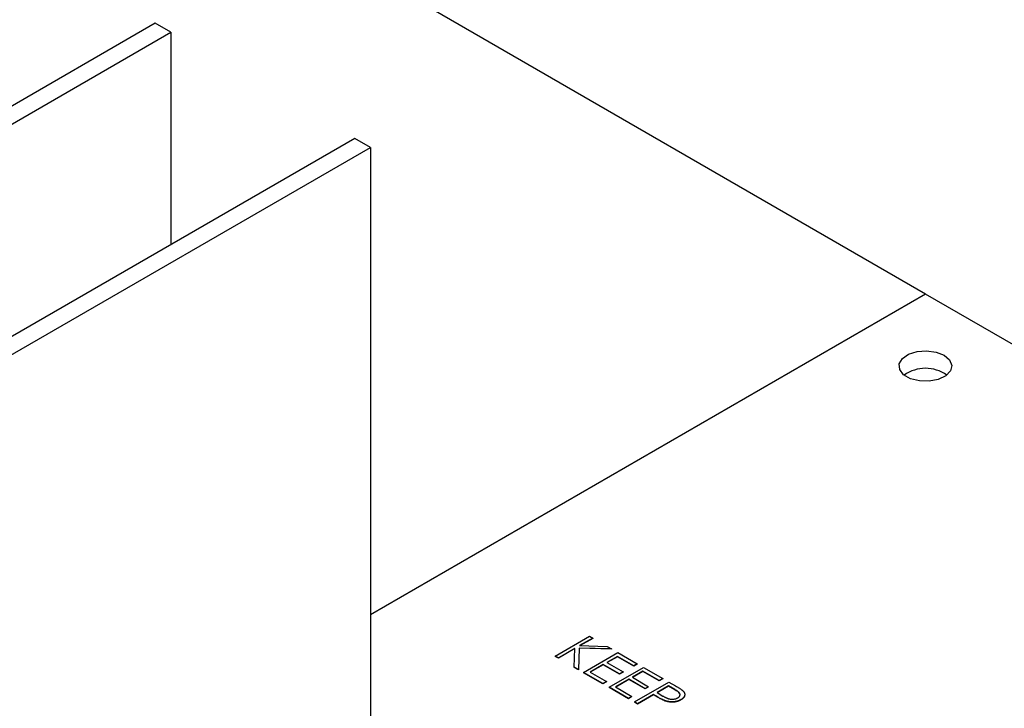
# Model space of a CAD drawing. Header units: millimetres. Extents: x 0 to 1576, y 0 to 1348.
# Tile 45 of 46: x 1337 to 1407, y 1154 to 1203. Entities that reach past the tile are written whole.
import ezdxf

# ---------------------------------------------------------------- set-up
doc = ezdxf.new("R2010")
doc.units = ezdxf.units.MM
doc.linetypes.add('SLD-Solid', pattern=[0])
doc.layers.add('SLD-0', color=179, linetype='SLD-Solid')

msp = doc.modelspace()

# ---------------------------------------------------------------- linework, layer by layer
at = {"layer": 'SLD-0', "color": 7, "linetype": 'SLD-Solid', "lineweight": 25}
for p, q in [((1401.806, 1183.518), (1290.453, 1247.801)), ((1346.336, 1203.016), (1261.201, 1153.868)), ((1347.459, 1202.368), (1346.336, 1203.016)), ((1262.323, 1153.22), (1347.459, 1202.368)), ((1347.459, 1202.368), (1347.459, 1187.075)), ((1360.705, 1194.721), (1275.569, 1145.574)), ((1361.827, 1194.073), (1360.705, 1194.721)), ((1276.691, 1144.926), (1361.827, 1194.073)), ((1361.827, 1194.073), (1361.827, 1118.641)), ((1401.808, 1183.519), (1361.827, 1160.438)), ((1462.874, 1148.266), (1401.808, 1183.519)), ((1401.203, 1179.377), (1401.896, 1179.433)), ((1401.896, 1179.433), (1402.577, 1179.341)), ((1399.921, 1178.487), (1400.144, 1178.87)), ((1400.144, 1178.87), (1400.591, 1179.181)), ((1400.591, 1179.181), (1401.203, 1179.377)), ((1402.577, 1179.341), (1403.155, 1179.112)), ((1403.155, 1179.112), (1403.551, 1178.779)), ((1403.551, 1178.779), (1403.711, 1178.386)), ((1399.954, 1178.083), (1399.921, 1178.487)), ((1400.236, 1177.713), (1399.954, 1178.083)), ((1403.614, 1177.985), (1403.274, 1177.632)), ((1403.711, 1178.386), (1403.614, 1177.985)), ((1400.731, 1177.427), (1400.236, 1177.713)), ((1401.372, 1177.264), (1400.731, 1177.427)), ((1402.735, 1177.374), (1402.071, 1177.246)), ((1403.274, 1177.632), (1402.735, 1177.374)), ((1402.071, 1177.246), (1401.372, 1177.264)), ((1375.145, 1157.46), (1377.62, 1158.889)), ((1377.62, 1158.889), (1377.842, 1158.761)), ((1377.842, 1158.761), (1376.9, 1158.217)), ((1376.9, 1158.217), (1378.874, 1158.165)), ((1377.842, 1158.74), (1376.934, 1158.216)), ((1377.842, 1158.761), (1377.842, 1158.74)), ((1378.874, 1158.165), (1379.191, 1157.982)), ((1375.368, 1157.332), (1375.145, 1157.46)), ((1375.145, 1157.46), (1375.145, 1157.439)), ((1375.368, 1157.311), (1375.145, 1157.439)), ((1376.562, 1158.021), (1375.368, 1157.332)), ((1376.561, 1158), (1375.368, 1157.311)), ((1376.515, 1156.669), (1376.562, 1158.021)), ((1376.864, 1158.043), (1376.811, 1156.499)), ((1376.864, 1158.022), (1376.811, 1156.478)), ((1379.191, 1157.982), (1376.864, 1158.043)), ((1376.864, 1158.043), (1376.864, 1158.022)), ((1379.191, 1157.961), (1376.864, 1158.022)), ((1377.176, 1156.288), (1379.651, 1157.717)), ((1379.619, 1157.442), (1378.858, 1157.002)), ((1379.619, 1157.421), (1378.876, 1156.992)), ((1379.191, 1157.982), (1379.191, 1157.961)), ((1380.793, 1156.764), (1379.619, 1157.442)), ((1379.619, 1157.442), (1379.619, 1157.421)), ((1380.793, 1156.743), (1379.619, 1157.421)), ((1379.651, 1157.717), (1381.047, 1156.911)), ((1375.368, 1157.332), (1375.368, 1157.311)), ((1378.604, 1156.856), (1377.652, 1156.306)), ((1378.604, 1156.835), (1377.67, 1156.296)), ((1379.778, 1156.178), (1378.604, 1156.856)), ((1378.604, 1156.856), (1378.604, 1156.835)), ((1379.778, 1156.157), (1378.604, 1156.835)), ((1378.858, 1157.002), (1380.032, 1156.325)), ((1381.047, 1156.911), (1380.793, 1156.764)), ((1381.047, 1156.89), (1380.793, 1156.743)), ((1380.793, 1156.764), (1380.793, 1156.743)), ((1381.047, 1156.911), (1381.047, 1156.89)), ((1376.515, 1156.669), (1376.515, 1156.649)), ((1376.811, 1156.499), (1376.515, 1156.669)), ((1376.811, 1156.478), (1376.515, 1156.649)), ((1376.811, 1156.499), (1376.811, 1156.478)), ((1378.572, 1155.482), (1377.176, 1156.288)), ((1377.176, 1156.288), (1377.176, 1156.267)), ((1378.572, 1155.461), (1377.176, 1156.267)), ((1377.652, 1156.306), (1378.826, 1155.628)), ((1379.016, 1155.226), (1381.491, 1156.654)), ((1380.032, 1156.325), (1379.778, 1156.178)), ((1380.032, 1156.304), (1379.778, 1156.157)), ((1379.778, 1156.178), (1379.778, 1156.157)), ((1380.032, 1156.325), (1380.032, 1156.304)), ((1381.46, 1156.379), (1380.698, 1155.94)), ((1381.46, 1156.359), (1380.716, 1155.929)), ((1382.634, 1155.702), (1381.46, 1156.379)), ((1381.46, 1156.379), (1381.46, 1156.359)), ((1382.634, 1155.681), (1381.46, 1156.359)), ((1381.491, 1156.654), (1382.887, 1155.848)), ((1378.826, 1155.628), (1378.572, 1155.482)), ((1378.826, 1155.608), (1378.572, 1155.461)), ((1378.572, 1155.482), (1378.572, 1155.461)), ((1378.826, 1155.628), (1378.826, 1155.608)), ((1380.444, 1155.793), (1379.492, 1155.244)), ((1380.444, 1155.773), (1379.51, 1155.233)), ((1381.618, 1155.116), (1380.444, 1155.793)), ((1380.444, 1155.793), (1380.444, 1155.773)), ((1381.618, 1155.095), (1380.444, 1155.773)), ((1380.698, 1155.94), (1381.872, 1155.262)), ((1380.857, 1154.163), (1383.332, 1155.592)), ((1383.3, 1155.317), (1382.475, 1154.841)), ((1383.3, 1155.296), (1382.493, 1154.83)), ((1382.887, 1155.848), (1382.634, 1155.702)), ((1382.887, 1155.828), (1382.634, 1155.681)), ((1382.634, 1155.702), (1382.634, 1155.681)), ((1382.887, 1155.848), (1382.887, 1155.828)), ((1383.752, 1155.056), (1383.3, 1155.317)), ((1383.3, 1155.317), (1383.3, 1155.296)), ((1383.752, 1155.035), (1383.3, 1155.296)), ((1383.332, 1155.592), (1383.817, 1155.312)), ((1380.412, 1154.42), (1379.016, 1155.226)), ((1379.016, 1155.226), (1379.016, 1155.205)), ((1380.412, 1154.399), (1379.016, 1155.205)), ((1379.492, 1155.244), (1380.666, 1154.566)), ((1382.221, 1154.694), (1381.079, 1154.035)), ((1382.221, 1154.674), (1381.079, 1154.014)), ((1381.872, 1155.262), (1381.618, 1155.116)), ((1381.872, 1155.241), (1381.618, 1155.095)), ((1381.618, 1155.116), (1381.618, 1155.095)), ((1381.872, 1155.262), (1381.872, 1155.241)), ((1382.398, 1154.592), (1382.221, 1154.694)), ((1382.221, 1154.694), (1382.221, 1154.674)), ((1382.398, 1154.571), (1382.221, 1154.674)), ((1382.398, 1154.592), (1382.398, 1154.571)), ((1382.475, 1154.841), (1382.903, 1154.588)), ((1383.752, 1155.056), (1383.752, 1155.035)), ((1380.666, 1154.566), (1380.412, 1154.42)), ((1380.666, 1154.545), (1380.412, 1154.399)), ((1380.412, 1154.42), (1380.412, 1154.399)), ((1380.666, 1154.566), (1380.666, 1154.545)), ((1381.079, 1154.035), (1380.857, 1154.163)), ((1380.857, 1154.163), (1380.857, 1154.142)), ((1381.079, 1154.014), (1380.857, 1154.142)), ((1381.079, 1154.035), (1381.079, 1154.014)), ((1383.069, 1154.252), (1383.069, 1154.231)), ((1384.191, 1154.329), (1384.191, 1154.309))]:
    msp.add_line(p, q, dxfattribs=at)
msp.add_arc((1401.808, 1175.493), 2.681, 54.93339, 125.06661, dxfattribs=at)
for points, knots in [([(1383.817, 1155.312), (1383.85, 1155.292), (1383.914, 1155.255), (1384.004, 1155.201), (1384.084, 1155.151), (1384.155, 1155.106), (1384.217, 1155.065), (1384.268, 1155.028), (1384.31, 1154.996), (1384.333, 1154.974), (1384.343, 1154.965)], [0, 0, 0, 0, 0.1769558, 0.3390551, 0.4863182, 0.6187809, 0.7356188, 0.8387425, 0.9264571, 1, 1, 1, 1]), ([(1383.069, 1154.252), (1383.05, 1154.259), (1383.009, 1154.274), (1382.945, 1154.302), (1382.873, 1154.336), (1382.793, 1154.376), (1382.706, 1154.421), (1382.61, 1154.472), (1382.506, 1154.53), (1382.435, 1154.571), (1382.398, 1154.592)], [0, 0, 0, 0, 0.075173, 0.164746, 0.268017, 0.385912, 0.517789, 0.663691, 0.824413, 1, 1, 1, 1]), ([(1382.903, 1154.588), (1382.924, 1154.575), (1382.965, 1154.552), (1383.027, 1154.519), (1383.084, 1154.49), (1383.14, 1154.463), (1383.192, 1154.441), (1383.241, 1154.421), (1383.287, 1154.405), (1383.344, 1154.388), (1383.414, 1154.373), (1383.5, 1154.362), (1383.586, 1154.36), (1383.671, 1154.365), (1383.754, 1154.378), (1383.832, 1154.397), (1383.904, 1154.424), (1383.946, 1154.446), (1383.968, 1154.457)], [0, 0, 0, 0, 0.072538, 0.140034, 0.202496, 0.260575, 0.313228, 0.361583, 0.404878, 0.444127, 0.5164, 0.586507, 0.655085, 0.724384, 0.793974, 0.861638, 0.930111, 1, 1, 1, 1]), ([(1383.968, 1154.457), (1383.987, 1154.469), (1384.024, 1154.493), (1384.069, 1154.534), (1384.102, 1154.579), (1384.123, 1154.626), (1384.133, 1154.675), (1384.13, 1154.723), (1384.113, 1154.771), (1384.089, 1154.809), (1384.061, 1154.84), (1384.034, 1154.866), (1384.002, 1154.893), (1383.963, 1154.922), (1383.919, 1154.953), (1383.869, 1154.986), (1383.813, 1155.02), (1383.773, 1155.044), (1383.752, 1155.056)], [0, 0, 0, 0, 0.070044, 0.139238, 0.208197, 0.279173, 0.349987, 0.418354, 0.48761, 0.557411, 0.59533, 0.637964, 0.685913, 0.738185, 0.796103, 0.858517, 0.926658, 1, 1, 1, 1]), ([(1384.116, 1154.594), (1384.123, 1154.62), (1384.14, 1154.675), (1384.085, 1154.846), (1383.9, 1154.951), (1383.752, 1155.035)], [0, 0, 0, 0, 0.1536157, 0.3237043, 1, 1, 1, 1]), ([(1384.343, 1154.965), (1384.356, 1154.952), (1384.38, 1154.927), (1384.411, 1154.889), (1384.435, 1154.849), (1384.454, 1154.809), (1384.466, 1154.768), (1384.473, 1154.727), (1384.474, 1154.685), (1384.469, 1154.643), (1384.459, 1154.601), (1384.441, 1154.559), (1384.416, 1154.519), (1384.385, 1154.479), (1384.346, 1154.44), (1384.301, 1154.402), (1384.25, 1154.365), (1384.211, 1154.341), (1384.191, 1154.329)], [0, 0, 0, 0, 0.062481, 0.12349, 0.183411, 0.243153, 0.302127, 0.36171, 0.421842, 0.482932, 0.544552, 0.605681, 0.66768, 0.729984, 0.794551, 0.860346, 0.928907, 1, 1, 1, 1]), ([(1384.455, 1154.605), (1384.455, 1154.593), (1384.456, 1154.53), (1384.362, 1154.423), (1384.248, 1154.347), (1384.191, 1154.309)], [0, 0, 0, 0, 0.10545, 0.552356, 1, 1, 1, 1]), ([(1383.069, 1154.231), (1383.05, 1154.238), (1383.009, 1154.254), (1382.945, 1154.281), (1382.873, 1154.315), (1382.793, 1154.355), (1382.706, 1154.4), (1382.61, 1154.452), (1382.506, 1154.509), (1382.435, 1154.55), (1382.398, 1154.571)], [0, 0, 0, 0, 0.075173, 0.164746, 0.268017, 0.385912, 0.517789, 0.663691, 0.824413, 1, 1, 1, 1]), ([(1384.191, 1154.329), (1384.17, 1154.318), (1384.13, 1154.295), (1384.064, 1154.266), (1383.999, 1154.239), (1383.932, 1154.217), (1383.863, 1154.199), (1383.793, 1154.184), (1383.722, 1154.174), (1383.649, 1154.168), (1383.576, 1154.165), (1383.503, 1154.166), (1383.429, 1154.171), (1383.356, 1154.18), (1383.284, 1154.193), (1383.212, 1154.209), (1383.139, 1154.228), (1383.093, 1154.244), (1383.069, 1154.252)], [0, 0, 0, 0, 0.070119, 0.137192, 0.202016, 0.264631, 0.326117, 0.38601, 0.445812, 0.505298, 0.564633, 0.624283, 0.683902, 0.743953, 0.805388, 0.868388, 0.933084, 1, 1, 1, 1]), ([(1384.191, 1154.309), (1384.17, 1154.297), (1384.13, 1154.274), (1384.064, 1154.245), (1383.999, 1154.218), (1383.932, 1154.196), (1383.863, 1154.178), (1383.793, 1154.163), (1383.722, 1154.153), (1383.649, 1154.147), (1383.576, 1154.144), (1383.503, 1154.145), (1383.429, 1154.15), (1383.356, 1154.159), (1383.284, 1154.172), (1383.212, 1154.188), (1383.139, 1154.208), (1383.093, 1154.223), (1383.069, 1154.231)], [0, 0, 0, 0, 0.070119, 0.137192, 0.202016, 0.264631, 0.326117, 0.38601, 0.445812, 0.505298, 0.564633, 0.624283, 0.683902, 0.743953, 0.805388, 0.868388, 0.933084, 1, 1, 1, 1])]:
    msp.add_open_spline(points, degree=3, knots=knots, dxfattribs=at)

doc.saveas('drawing.dxf')
